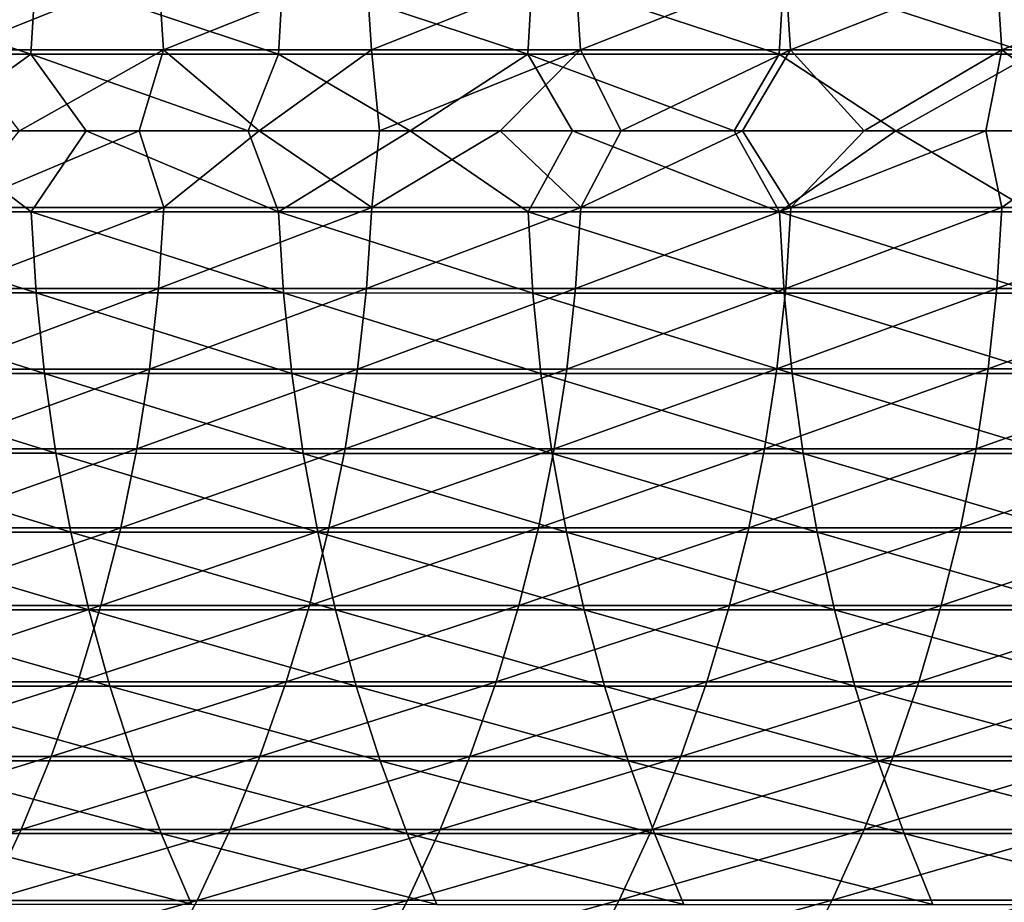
# Model space of a CAD drawing. Header units: metres. Extents: x -24 to 236, y -24 to 24.
# Tile 129 of 256: x 68.14 to 74.05, y -4.63 to 0.67. Entities that reach past the tile are written whole.
import ezdxf

# ---------------------------------------------------------------- set-up
doc = ezdxf.new("R2010")
doc.units = ezdxf.units.M
doc.layers.add('solid_10392024', color=7, linetype='CONTINUOUS')

msp = doc.modelspace()

# ---------------------------------------------------------------- linework, layer by layer
at = {"layer": 'solid_10392024'}
for points in [[(66.729118, 0.46003, 351.160706), (68.204391, 0.460056, 352.880707), (66.758247, 0.946498, 351.136078)], [(68.204391, 0.460056, 352.880707), (68.233154, 0.94655, 352.855652), (66.758247, 0.946498, 351.136078)], [(67.726326, 0.973639, 322.200775), (68.968208, 0.973642, 324.1185), (67.759705, 0.487292, 322.179443)], [(68.968208, 0.973642, 324.1185), (69.001328, 0.487293, 324.096771), (67.759705, 0.487292, 322.179443)], [(68.204391, 0.460056, 352.880707), (69.691078, 0.460079, 354.561432), (68.233154, 0.94655, 352.855652)], [(69.691078, 0.460079, 354.561432), (69.719444, 0.946598, 354.535919), (68.233154, 0.94655, 352.855652)], [(68.968208, 0.973642, 324.1185), (70.217186, 0.973637, 325.997101), (69.001328, 0.487293, 324.096771)], [(70.217186, 0.973637, 325.997101), (70.250038, 0.487291, 325.974976), (69.001328, 0.487293, 324.096771)], [(69.691078, 0.460079, 354.561432), (71.18914, 0.460098, 356.202545), (69.719444, 0.946598, 354.535919)], [(71.18914, 0.460098, 356.202545), (71.217102, 0.946636, 356.176605), (69.719444, 0.946598, 354.535919)], [(70.217186, 0.973637, 325.997101), (71.472984, 0.973625, 327.836334), (70.250038, 0.487291, 325.974976)], [(71.472984, 0.973625, 327.836334), (71.505554, 0.487285, 327.813782), (70.250038, 0.487291, 325.974976)], [(71.18914, 0.460098, 356.202545), (72.698563, 0.460109, 357.803802), (71.217102, 0.946636, 356.176605)], [(72.698563, 0.460109, 357.803802), (72.726105, 0.946659, 357.777405), (71.217102, 0.946636, 356.176605)], [(71.472984, 0.973625, 327.836334), (72.735298, 0.973606, 329.635895), (71.505554, 0.487285, 327.813782)], [(72.735298, 0.973606, 329.635895), (72.767578, 0.487275, 329.612915), (71.505554, 0.487285, 327.813782)], [(72.698563, 0.460109, 357.803802), (74.21933, 0.460111, 359.364899), (72.726105, 0.946659, 357.777405)], [(74.21933, 0.460111, 359.364899), (74.246422, 0.946663, 359.338043), (72.726105, 0.946659, 357.777405)], [(72.735298, 0.973606, 329.635895), (74.003845, 0.973586, 331.395477), (72.767578, 0.487275, 329.612915)], [(74.003845, 0.973586, 331.395477), (74.03582, 0.487265, 331.372101), (72.767578, 0.487275, 329.612915)], [(74.003845, 0.973586, 331.395477), (75.278328, 0.973568, 333.114868), (74.03582, 0.487265, 331.372101)], [(75.278328, 0.973568, 333.114868), (75.30999, 0.487256, 333.091064), (74.03582, 0.487265, 331.372101)], [(67.759705, 0.487292, 322.179443), (69.001328, 0.487293, 324.096771), (68.135979, 0, 322.741425)], [(69.001328, 0.487293, 324.096771), (68.854988, 0, 323.849274), (68.135979, 0, 322.741425)], [(69.001328, 0.487293, 324.096771), (69.575996, 0, 324.943451), (68.854988, 0, 323.849274)], [(69.001328, 0.487293, 324.096771), (70.250038, 0.487291, 325.974976), (69.575996, 0, 324.943451)], [(70.250038, 0.487291, 325.974976), (70.298813, 0, 326.023712), (69.575996, 0, 324.943451)], [(70.250038, 0.487291, 325.974976), (71.505554, 0.487285, 327.813782), (70.298813, 0, 326.023712)], [(71.505554, 0.487285, 327.813782), (71.023499, 0, 327.09024), (70.298813, 0, 326.023712)], [(71.505554, 0.487285, 327.813782), (71.750122, 0, 328.143158), (71.023499, 0, 327.09024)], [(71.505554, 0.487285, 327.813782), (72.767578, 0.487275, 329.612915), (71.750122, 0, 328.143158)], [(72.767578, 0.487275, 329.612915), (72.478554, 0, 329.182343), (71.750122, 0, 328.143158)], [(72.767578, 0.487275, 329.612915), (73.208725, 0, 330.207703), (72.478554, 0, 329.182343)], [(72.767578, 0.487275, 329.612915), (74.03582, 0.487265, 331.372101), (73.208725, 0, 330.207703)], [(74.03582, 0.487265, 331.372101), (73.940826, 0, 331.219604), (73.208725, 0, 330.207703)], [(74.03582, 0.487265, 331.372101), (74.675018, 0, 332.218292), (73.940826, 0, 331.219604)], [(74.03582, 0.487265, 331.372101), (75.30999, 0.487256, 333.091064), (74.675018, 0, 332.218292)], [(67.566414, 0, 352.161377), (68.204391, 0.460056, 352.880707), (66.729118, 0.46003, 351.160706)], [(67.566414, 0, 352.161377), (68.535934, 0, 353.277893), (68.204391, 0.460056, 352.880707)], [(69.50843, 0, 354.375397), (69.691078, 0.460079, 354.561432), (68.204391, 0.460056, 352.880707)], [(68.535934, 0, 353.277893), (69.50843, 0, 354.375397), (68.204391, 0.460056, 352.880707)], [(69.50843, 0, 354.375397), (70.482925, 0, 355.45282), (69.691078, 0.460079, 354.561432)], [(70.482925, 0, 355.45282), (71.18914, 0.460098, 356.202545), (69.691078, 0.460079, 354.561432)], [(70.482925, 0, 355.45282), (71.456772, 0, 356.507507), (71.18914, 0.460098, 356.202545)], [(72.428535, 0, 357.538208), (72.698563, 0.460109, 357.803802), (71.18914, 0.460098, 356.202545)], [(71.456772, 0, 356.507507), (72.428535, 0, 357.538208), (71.18914, 0.460098, 356.202545)], [(72.428535, 0, 357.538208), (73.399635, 0, 358.546783), (72.698563, 0.460109, 357.803802)], [(73.399635, 0, 358.546783), (74.21933, 0.460111, 359.364899), (72.698563, 0.460109, 357.803802)], [(73.399635, 0, 358.546783), (74.368858, 0, 359.532288), (74.21933, 0.460111, 359.364899)], [(66.730209, -0.487295, 351.15976), (68.205475, -0.487321, 352.879761), (67.566414, 0, 352.161377)], [(68.205475, -0.487321, 352.879761), (68.535934, 0, 353.277893), (67.566414, 0, 352.161377)], [(68.205475, -0.487321, 352.879761), (69.692146, -0.487346, 354.560455), (68.535934, 0, 353.277893)], [(69.692146, -0.487346, 354.560455), (69.50843, 0, 354.375397), (68.535934, 0, 353.277893)], [(69.692146, -0.487346, 354.560455), (70.482925, 0, 355.45282), (69.50843, 0, 354.375397)], [(69.692146, -0.487346, 354.560455), (71.190193, -0.487365, 356.201569), (70.482925, 0, 355.45282)], [(71.190193, -0.487365, 356.201569), (71.456772, 0, 356.507507), (70.482925, 0, 355.45282)], [(71.190193, -0.487365, 356.201569), (72.6996, -0.487377, 357.802795), (71.456772, 0, 356.507507)], [(72.6996, -0.487377, 357.802795), (72.428535, 0, 357.538208), (71.456772, 0, 356.507507)], [(72.6996, -0.487377, 357.802795), (73.399635, 0, 358.546783), (72.428535, 0, 357.538208)], [(72.6996, -0.487377, 357.802795), (74.220345, -0.487379, 359.363892), (73.399635, 0, 358.546783)], [(74.220345, -0.487379, 359.363892), (74.368858, 0, 359.532288), (73.399635, 0, 358.546783)], [(67.760918, -0.460028, 322.17868), (68.135979, 0, 322.741425), (68.854988, 0, 323.849274)], [(67.760918, -0.460028, 322.17868), (68.854988, 0, 323.849274), (69.002533, -0.46003, 324.095978)], [(69.002533, -0.46003, 324.095978), (68.854988, 0, 323.849274), (69.575996, 0, 324.943451)], [(69.002533, -0.46003, 324.095978), (69.575996, 0, 324.943451), (70.251236, -0.460027, 325.974182)], [(70.251236, -0.460027, 325.974182), (69.575996, 0, 324.943451), (70.298813, 0, 326.023712)], [(70.251236, -0.460027, 325.974182), (70.298813, 0, 326.023712), (71.023499, 0, 327.09024)], [(70.251236, -0.460027, 325.974182), (71.023499, 0, 327.09024), (71.506737, -0.460021, 327.812958)], [(71.506737, -0.460021, 327.812958), (71.023499, 0, 327.09024), (71.750122, 0, 328.143158)], [(71.506737, -0.460021, 327.812958), (71.750122, 0, 328.143158), (72.478554, 0, 329.182343)], [(71.506737, -0.460021, 327.812958), (72.478554, 0, 329.182343), (72.768753, -0.460013, 329.612091)], [(72.768753, -0.460013, 329.612091), (72.478554, 0, 329.182343), (73.208725, 0, 330.207703)], [(72.768753, -0.460013, 329.612091), (73.208725, 0, 330.207703), (73.940826, 0, 331.219604)], [(72.768753, -0.460013, 329.612091), (73.940826, 0, 331.219604), (74.03698, -0.460003, 331.371277)], [(74.03698, -0.460003, 331.371277), (73.940826, 0, 331.219604), (74.675018, 0, 332.218292)], [(74.03698, -0.460003, 331.371277), (74.675018, 0, 332.218292), (75.311142, -0.459994, 333.09021)], [(67.760918, -0.460028, 322.17868), (69.002533, -0.46003, 324.095978), (67.728783, -0.946493, 322.199219)], [(69.002533, -0.46003, 324.095978), (68.970642, -0.946496, 324.116913), (67.728783, -0.946493, 322.199219)], [(70.251236, -0.460027, 325.974182), (70.219604, -0.946491, 325.995483), (68.970642, -0.946496, 324.116913)], [(69.002533, -0.46003, 324.095978), (70.251236, -0.460027, 325.974182), (68.970642, -0.946496, 324.116913)], [(71.506737, -0.460021, 327.812958), (71.47538, -0.946479, 327.834656), (70.219604, -0.946491, 325.995483)], [(70.251236, -0.460027, 325.974182), (71.506737, -0.460021, 327.812958), (70.219604, -0.946491, 325.995483)], [(72.768753, -0.460013, 329.612091), (72.737671, -0.946461, 329.634186), (71.47538, -0.946479, 327.834656)], [(71.506737, -0.460021, 327.812958), (72.768753, -0.460013, 329.612091), (71.47538, -0.946479, 327.834656)], [(74.03698, -0.460003, 331.371277), (74.006195, -0.946441, 331.393768), (72.737671, -0.946461, 329.634186)], [(72.768753, -0.460013, 329.612091), (74.03698, -0.460003, 331.371277), (72.737671, -0.946461, 329.634186)], [(75.311142, -0.459994, 333.09021), (75.280663, -0.946424, 333.113129), (74.006195, -0.946441, 331.393768)], [(74.03698, -0.460003, 331.371277), (75.311142, -0.459994, 333.09021), (74.006195, -0.946441, 331.393768)], [(68.235344, -0.973697, 352.85376), (68.205475, -0.487321, 352.879761), (66.730209, -0.487295, 351.15976)], [(66.760475, -0.973644, 351.134216), (68.235344, -0.973697, 352.85376), (66.730209, -0.487295, 351.15976)], [(69.721611, -0.973747, 354.533966), (69.692146, -0.487346, 354.560455), (68.205475, -0.487321, 352.879761)], [(68.235344, -0.973697, 352.85376), (69.721611, -0.973747, 354.533966), (68.205475, -0.487321, 352.879761)], [(71.219238, -0.973786, 356.174622), (71.190193, -0.487365, 356.201569), (69.692146, -0.487346, 354.560455)], [(69.721611, -0.973747, 354.533966), (71.219238, -0.973786, 356.174622), (69.692146, -0.487346, 354.560455)], [(72.72821, -0.97381, 357.775391), (72.6996, -0.487377, 357.802795), (71.190193, -0.487365, 356.201569)], [(71.219238, -0.973786, 356.174622), (72.72821, -0.97381, 357.775391), (71.190193, -0.487365, 356.201569)], [(74.248497, -0.973814, 359.335999), (74.220345, -0.487379, 359.363892), (72.6996, -0.487377, 357.802795)], [(72.72821, -0.97381, 357.775391), (74.248497, -0.973814, 359.335999), (72.6996, -0.487377, 357.802795)], [(68.285049, -1.457212, 352.810455), (68.235344, -0.973697, 352.85376), (66.760475, -0.973644, 351.134216)], [(66.810822, -1.457133, 351.091675), (68.285049, -1.457212, 352.810455), (66.760475, -0.973644, 351.134216)], [(67.728783, -0.946493, 322.199219), (68.970642, -0.946496, 324.116913), (67.674484, -1.430176, 322.233917)], [(68.970642, -0.946496, 324.116913), (68.916763, -1.430181, 324.152252), (67.674484, -1.430176, 322.233917)], [(69.770638, -1.457286, 354.489929), (69.721611, -0.973747, 354.533966), (68.235344, -0.973697, 352.85376)], [(68.285049, -1.457212, 352.810455), (69.770638, -1.457286, 354.489929), (68.235344, -0.973697, 352.85376)], [(70.219604, -0.946491, 325.995483), (70.166161, -1.430174, 326.031494), (68.916763, -1.430181, 324.152252)], [(68.970642, -0.946496, 324.116913), (70.219604, -0.946491, 325.995483), (68.916763, -1.430181, 324.152252)], [(71.267563, -1.457345, 356.129791), (71.219238, -0.973786, 356.174622), (69.721611, -0.973747, 354.533966)], [(69.770638, -1.457286, 354.489929), (71.267563, -1.457345, 356.129791), (69.721611, -0.973747, 354.533966)], [(71.47538, -0.946479, 327.834656), (71.422386, -1.430155, 327.871338), (70.166161, -1.430174, 326.031494)], [(70.219604, -0.946491, 325.995483), (71.47538, -0.946479, 327.834656), (70.166161, -1.430174, 326.031494)], [(72.775803, -1.45738, 357.729797), (72.72821, -0.97381, 357.775391), (71.219238, -0.973786, 356.174622)], [(71.267563, -1.457345, 356.129791), (72.775803, -1.45738, 357.729797), (71.219238, -0.973786, 356.174622)], [(72.737671, -0.946461, 329.634186), (72.685158, -1.430128, 329.671539), (71.422386, -1.430155, 327.871338)], [(71.47538, -0.946479, 327.834656), (72.737671, -0.946461, 329.634186), (71.422386, -1.430155, 327.871338)], [(74.006195, -0.946441, 331.393768), (73.95417, -1.430098, 331.431793), (72.685158, -1.430128, 329.671539)], [(72.737671, -0.946461, 329.634186), (74.006195, -0.946441, 331.393768), (72.685158, -1.430128, 329.671539)], [(74.295326, -1.457387, 359.289612), (74.248497, -0.973814, 359.335999), (72.72821, -0.97381, 357.775391)], [(72.775803, -1.45738, 357.729797), (74.295326, -1.457387, 359.289612), (72.72821, -0.97381, 357.775391)], [(75.280663, -0.946424, 333.113129), (75.229149, -1.430072, 333.151855), (73.95417, -1.430098, 331.431793)], [(74.006195, -0.946441, 331.393768), (75.280663, -0.946424, 333.113129), (73.95417, -1.430098, 331.431793)], [(68.354431, -1.936444, 352.75), (68.285049, -1.457212, 352.810455), (66.810822, -1.457133, 351.091675)], [(66.881104, -1.936338, 351.032288), (68.354431, -1.936444, 352.75), (66.810822, -1.457133, 351.091675)], [(67.674484, -1.430176, 322.233917), (68.916763, -1.430181, 324.152252), (67.598175, -1.909657, 322.282684)], [(68.916763, -1.430181, 324.152252), (68.841042, -1.909663, 324.201935), (67.598175, -1.909657, 322.282684)], [(69.839081, -1.936543, 354.428406), (69.770638, -1.457286, 354.489929), (68.285049, -1.457212, 352.810455)], [(68.354431, -1.936444, 352.75), (69.839081, -1.936543, 354.428406), (68.285049, -1.457212, 352.810455)], [(70.166161, -1.430174, 326.031494), (70.091057, -1.909653, 326.082092), (68.841042, -1.909663, 324.201935)], [(68.916763, -1.430181, 324.152252), (70.166161, -1.430174, 326.031494), (68.841042, -1.909663, 324.201935)], [(71.33503, -1.93662, 356.06723), (71.267563, -1.457345, 356.129791), (69.770638, -1.457286, 354.489929)], [(69.839081, -1.936543, 354.428406), (71.33503, -1.93662, 356.06723), (69.770638, -1.457286, 354.489929)], [(71.422386, -1.430155, 327.871338), (71.347923, -1.909628, 327.922882), (70.091057, -1.909653, 326.082092)], [(70.166161, -1.430174, 326.031494), (71.422386, -1.430155, 327.871338), (70.091057, -1.909653, 326.082092)], [(72.842247, -1.936667, 357.666138), (72.775803, -1.45738, 357.729797), (71.267563, -1.457345, 356.129791)], [(71.33503, -1.93662, 356.06723), (72.842247, -1.936667, 357.666138), (71.267563, -1.457345, 356.129791)], [(72.685158, -1.430128, 329.671539), (72.611359, -1.909592, 329.72403), (71.347923, -1.909628, 327.922882)], [(71.422386, -1.430155, 327.871338), (72.685158, -1.430128, 329.671539), (71.347923, -1.909628, 327.922882)], [(73.95417, -1.430098, 331.431793), (73.881065, -1.909552, 331.48526), (72.611359, -1.909592, 329.72403)], [(72.685158, -1.430128, 329.671539), (73.95417, -1.430098, 331.431793), (72.611359, -1.909592, 329.72403)], [(74.360703, -1.936676, 359.224854), (74.295326, -1.457387, 359.289612), (72.775803, -1.45738, 357.729797)], [(72.842247, -1.936667, 357.666138), (74.360703, -1.936676, 359.224854), (72.775803, -1.45738, 357.729797)], [(75.229149, -1.430072, 333.151855), (75.156769, -1.909517, 333.206268), (73.881065, -1.909552, 331.48526)], [(73.95417, -1.430098, 331.431793), (75.229149, -1.430072, 333.151855), (73.881065, -1.909552, 331.48526)], [(68.443298, -2.409984, 352.672607), (68.354431, -1.936444, 352.75), (66.881104, -1.936338, 351.032288)], [(66.971123, -2.409853, 350.956207), (68.443298, -2.409984, 352.672607), (66.881104, -1.936338, 351.032288)], [(67.598175, -1.909657, 322.282684), (68.841042, -1.909663, 324.201935), (67.500092, -2.383524, 322.345367)], [(68.841042, -1.909663, 324.201935), (68.743713, -2.383532, 324.265808), (67.500092, -2.383524, 322.345367)], [(69.926743, -2.410107, 354.34964), (69.839081, -1.936543, 354.428406), (68.354431, -1.936444, 352.75)], [(68.443298, -2.409984, 352.672607), (69.926743, -2.410107, 354.34964), (68.354431, -1.936444, 352.75)], [(70.091057, -1.909653, 326.082092), (69.994514, -2.383519, 326.147125), (68.743713, -2.383532, 324.265808)], [(68.841042, -1.909663, 324.201935), (70.091057, -1.909653, 326.082092), (68.743713, -2.383532, 324.265808)], [(71.42144, -2.410204, 355.987061), (71.33503, -1.93662, 356.06723), (69.839081, -1.936543, 354.428406)], [(69.926743, -2.410107, 354.34964), (71.42144, -2.410204, 355.987061), (69.839081, -1.936543, 354.428406)], [(71.347923, -1.909628, 327.922882), (71.252197, -2.383488, 327.989136), (69.994514, -2.383519, 326.147125)], [(70.091057, -1.909653, 326.082092), (71.347923, -1.909628, 327.922882), (69.994514, -2.383519, 326.147125)], [(72.611359, -1.909592, 329.72403), (72.516495, -2.383444, 329.791504), (71.252197, -2.383488, 327.989136)], [(71.347923, -1.909628, 327.922882), (72.611359, -1.909592, 329.72403), (71.252197, -2.383488, 327.989136)], [(72.927345, -2.410262, 357.584595), (72.842247, -1.936667, 357.666138), (71.33503, -1.93662, 356.06723)], [(71.42144, -2.410204, 355.987061), (72.927345, -2.410262, 357.584595), (71.33503, -1.93662, 356.06723)], [(73.881065, -1.909552, 331.48526), (73.787094, -2.383394, 331.553955), (72.516495, -2.383444, 329.791504)], [(72.611359, -1.909592, 329.72403), (73.881065, -1.909552, 331.48526), (72.516495, -2.383444, 329.791504)], [(74.444443, -2.410273, 359.141907), (74.360703, -1.936676, 359.224854), (72.842247, -1.936667, 357.666138)], [(72.927345, -2.410262, 357.584595), (74.444443, -2.410273, 359.141907), (72.842247, -1.936667, 357.666138)], [(75.156769, -1.909517, 333.206268), (75.063728, -2.38335, 333.276215), (73.787094, -2.383394, 331.553955)], [(73.881065, -1.909552, 331.48526), (75.156769, -1.909517, 333.206268), (73.787094, -2.383394, 331.553955)], [(68.551376, -2.876441, 352.578461), (68.443298, -2.409984, 352.672607), (66.971123, -2.409853, 350.956207)], [(67.080612, -2.876285, 350.863708), (68.551376, -2.876441, 352.578461), (66.971123, -2.409853, 350.956207)], [(67.500092, -2.383524, 322.345367), (68.743713, -2.383532, 324.265808), (67.380508, -2.850386, 322.421814)], [(68.743713, -2.383532, 324.265808), (68.625053, -2.850396, 324.343658), (67.380508, -2.850386, 322.421814)], [(70.033363, -2.876588, 354.253845), (69.926743, -2.410107, 354.34964), (68.443298, -2.409984, 352.672607)], [(68.551376, -2.876441, 352.578461), (70.033363, -2.876588, 354.253845), (68.443298, -2.409984, 352.672607)], [(69.994514, -2.383519, 326.147125), (69.876816, -2.850381, 326.22644), (68.625053, -2.850396, 324.343658)], [(68.743713, -2.383532, 324.265808), (69.994514, -2.383519, 326.147125), (68.625053, -2.850396, 324.343658)], [(71.252197, -2.383488, 327.989136), (71.135506, -2.850344, 328.069885), (69.876816, -2.850381, 326.22644)], [(69.994514, -2.383519, 326.147125), (71.252197, -2.383488, 327.989136), (69.876816, -2.850381, 326.22644)], [(71.526535, -2.876704, 355.889587), (71.42144, -2.410204, 355.987061), (69.926743, -2.410107, 354.34964)], [(70.033363, -2.876588, 354.253845), (71.526535, -2.876704, 355.889587), (69.926743, -2.410107, 354.34964)], [(72.516495, -2.383444, 329.791504), (72.400841, -2.85029, 329.873749), (71.135506, -2.850344, 328.069885)], [(71.252197, -2.383488, 327.989136), (72.516495, -2.383444, 329.791504), (71.135506, -2.850344, 328.069885)], [(73.030853, -2.876774, 357.485413), (72.927345, -2.410262, 357.584595), (71.42144, -2.410204, 355.987061)], [(71.526535, -2.876704, 355.889587), (73.030853, -2.876774, 357.485413), (71.42144, -2.410204, 355.987061)], [(73.787094, -2.383394, 331.553955), (73.672531, -2.85023, 331.637726), (72.400841, -2.85029, 329.873749)], [(72.516495, -2.383444, 329.791504), (73.787094, -2.383394, 331.553955), (72.400841, -2.85029, 329.873749)], [(74.546288, -2.876787, 359.041046), (74.444443, -2.410273, 359.141907), (72.927345, -2.410262, 357.584595)], [(73.030853, -2.876774, 357.485413), (74.546288, -2.876787, 359.041046), (72.927345, -2.410262, 357.584595)], [(75.063728, -2.38335, 333.276215), (74.950294, -2.850178, 333.361511), (73.672531, -2.85023, 331.637726)], [(73.787094, -2.383394, 331.553955), (75.063728, -2.38335, 333.276215), (73.672531, -2.85023, 331.637726)], [(68.67836, -3.334445, 352.467834), (68.551376, -2.876441, 352.578461), (67.080612, -2.876285, 350.863708)], [(67.209244, -3.334264, 350.755035), (68.67836, -3.334445, 352.467834), (67.080612, -2.876285, 350.863708)], [(67.380508, -2.850386, 322.421814), (68.625053, -2.850396, 324.343658), (67.239784, -3.308871, 322.511749)], [(68.625053, -2.850396, 324.343658), (68.48542, -3.308882, 324.435272), (67.239784, -3.308871, 322.511749)], [(69.876816, -2.850381, 326.22644), (69.738312, -3.308865, 326.319763), (68.48542, -3.308882, 324.435272)], [(68.625053, -2.850396, 324.343658), (69.876816, -2.850381, 326.22644), (68.48542, -3.308882, 324.435272)], [(70.15863, -3.334615, 354.141266), (70.033363, -2.876588, 354.253845), (68.551376, -2.876441, 352.578461)], [(68.67836, -3.334445, 352.467834), (70.15863, -3.334615, 354.141266), (68.551376, -2.876441, 352.578461)], [(71.135506, -2.850344, 328.069885), (70.998177, -3.308822, 328.164948), (69.738312, -3.308865, 326.319763)], [(69.876816, -2.850381, 326.22644), (71.135506, -2.850344, 328.069885), (69.738312, -3.308865, 326.319763)], [(71.650002, -3.334749, 355.775055), (71.526535, -2.876704, 355.889587), (70.033363, -2.876588, 354.253845)], [(70.15863, -3.334615, 354.141266), (71.650002, -3.334749, 355.775055), (70.033363, -2.876588, 354.253845)], [(72.400841, -2.85029, 329.873749), (72.26474, -3.30876, 329.970551), (70.998177, -3.308822, 328.164948)], [(71.135506, -2.850344, 328.069885), (72.400841, -2.85029, 329.873749), (70.998177, -3.308822, 328.164948)], [(73.152451, -3.33483, 357.368896), (73.030853, -2.876774, 357.485413), (71.526535, -2.876704, 355.889587)], [(71.650002, -3.334749, 355.775055), (73.152451, -3.33483, 357.368896), (71.526535, -2.876704, 355.889587)], [(73.672531, -2.85023, 331.637726), (73.537712, -3.30869, 331.736267), (72.26474, -3.30876, 329.970551)], [(72.400841, -2.85029, 329.873749), (73.672531, -2.85023, 331.637726), (72.26474, -3.30876, 329.970551)], [(74.665939, -3.334845, 358.922516), (74.546288, -2.876787, 359.041046), (73.030853, -2.876774, 357.485413)], [(73.152451, -3.33483, 357.368896), (74.665939, -3.334845, 358.922516), (73.030853, -2.876774, 357.485413)], [(74.950294, -2.850178, 333.361511), (74.816811, -3.308629, 333.461853), (73.537712, -3.30869, 331.736267)], [(73.672531, -2.85023, 331.637726), (74.950294, -2.850178, 333.361511), (73.537712, -3.30869, 331.736267)], [(67.239784, -3.308871, 322.511749), (68.48542, -3.308882, 324.435272), (67.078339, -3.757631, 322.61496)], [(68.48542, -3.308882, 324.435272), (68.325211, -3.757643, 324.540375), (67.078339, -3.757631, 322.61496)], [(69.738312, -3.308865, 326.319763), (69.579399, -3.757624, 326.426819), (68.325211, -3.757643, 324.540375)], [(68.48542, -3.308882, 324.435272), (69.738312, -3.308865, 326.319763), (68.325211, -3.757643, 324.540375)], [(70.998177, -3.308822, 328.164948), (70.840622, -3.757575, 328.273987), (69.579399, -3.757624, 326.426819)], [(69.738312, -3.308865, 326.319763), (70.998177, -3.308822, 328.164948), (69.579399, -3.757624, 326.426819)], [(72.26474, -3.30876, 329.970551), (72.108597, -3.757505, 330.081604), (70.840622, -3.757575, 328.273987)], [(70.998177, -3.308822, 328.164948), (72.26474, -3.30876, 329.970551), (70.840622, -3.757575, 328.273987)], [(73.537712, -3.30869, 331.736267), (73.383034, -3.757426, 331.849365), (72.108597, -3.757505, 330.081604)], [(72.26474, -3.30876, 329.970551), (73.537712, -3.30869, 331.736267), (72.108597, -3.757505, 330.081604)], [(74.816811, -3.308629, 333.461853), (74.663666, -3.757356, 333.576996), (73.383034, -3.757426, 331.849365)], [(73.537712, -3.30869, 331.736267), (74.816811, -3.308629, 333.461853), (73.383034, -3.757426, 331.849365)], [(68.823875, -3.782649, 352.341095), (68.67836, -3.334445, 352.467834), (67.209244, -3.334264, 350.755035)], [(67.356644, -3.782443, 350.630493), (68.823875, -3.782649, 352.341095), (67.209244, -3.334264, 350.755035)], [(70.30217, -3.782841, 354.012268), (70.15863, -3.334615, 354.141266), (68.67836, -3.334445, 352.467834)], [(68.823875, -3.782649, 352.341095), (70.30217, -3.782841, 354.012268), (68.67836, -3.334445, 352.467834)], [(71.791489, -3.782994, 355.643799), (71.650002, -3.334749, 355.775055), (70.15863, -3.334615, 354.141266)], [(70.30217, -3.782841, 354.012268), (71.791489, -3.782994, 355.643799), (70.15863, -3.334615, 354.141266)], [(73.291801, -3.783085, 357.235382), (73.152451, -3.33483, 357.368896), (71.650002, -3.334749, 355.775055)], [(71.791489, -3.782994, 355.643799), (73.291801, -3.783085, 357.235382), (71.650002, -3.334749, 355.775055)], [(74.803055, -3.783103, 358.786713), (74.665939, -3.334845, 358.922516), (73.152451, -3.33483, 357.368896)], [(73.291801, -3.783085, 357.235382), (74.803055, -3.783103, 358.786713), (73.152451, -3.33483, 357.368896)], [(67.078339, -3.757631, 322.61496), (68.325211, -3.757643, 324.540375), (66.896629, -4.195347, 322.731079)], [(68.325211, -3.757643, 324.540375), (68.144913, -4.195361, 324.658691), (66.896629, -4.195347, 322.731079)], [(68.987488, -4.219735, 352.198547), (68.823875, -3.782649, 352.341095), (67.356644, -3.782443, 350.630493)], [(67.522377, -4.219505, 350.490448), (68.987488, -4.219735, 352.198547), (67.356644, -3.782443, 350.630493)], [(69.579399, -3.757624, 326.426819), (69.400558, -4.195339, 326.547333), (68.144913, -4.195361, 324.658691)], [(68.325211, -3.757643, 324.540375), (69.579399, -3.757624, 326.426819), (68.144913, -4.195361, 324.658691)], [(70.46357, -4.21995, 353.867249), (70.30217, -3.782841, 354.012268), (68.823875, -3.782649, 352.341095)], [(68.987488, -4.219735, 352.198547), (70.46357, -4.21995, 353.867249), (68.823875, -3.782649, 352.341095)], [(70.840622, -3.757575, 328.273987), (70.663307, -4.195284, 328.396698), (69.400558, -4.195339, 326.547333)], [(69.579399, -3.757624, 326.426819), (70.840622, -3.757575, 328.273987), (69.400558, -4.195339, 326.547333)], [(71.950577, -4.22012, 355.496246), (71.791489, -3.782994, 355.643799), (70.30217, -3.782841, 354.012268)], [(70.46357, -4.21995, 353.867249), (71.950577, -4.22012, 355.496246), (70.30217, -3.782841, 354.012268)], [(72.108597, -3.757505, 330.081604), (71.932861, -4.195206, 330.206573), (70.663307, -4.195284, 328.396698)], [(70.840622, -3.757575, 328.273987), (72.108597, -3.757505, 330.081604), (70.663307, -4.195284, 328.396698)], [(73.448479, -4.220222, 357.085236), (73.291801, -3.783085, 357.235382), (71.791489, -3.782994, 355.643799)], [(71.950577, -4.22012, 355.496246), (73.448479, -4.220222, 357.085236), (71.791489, -3.782994, 355.643799)], [(73.383034, -3.757426, 331.849365), (73.208954, -4.195118, 331.976624), (71.932861, -4.195206, 330.206573)], [(72.108597, -3.757505, 330.081604), (73.383034, -3.757426, 331.849365), (71.932861, -4.195206, 330.206573)], [(74.663666, -3.757356, 333.576996), (74.49131, -4.19504, 333.706604), (73.208954, -4.195118, 331.976624)], [(73.383034, -3.757426, 331.849365), (74.663666, -3.757356, 333.576996), (73.208954, -4.195118, 331.976624)], [(74.957222, -4.220241, 358.634003), (74.803055, -3.783103, 358.786713), (73.291801, -3.783085, 357.235382)], [(73.448479, -4.220222, 357.085236), (74.957222, -4.220241, 358.634003), (73.291801, -3.783085, 357.235382)], [(66.896629, -4.195347, 322.731079), (68.144913, -4.195361, 324.658691), (66.695206, -4.620733, 322.859833)], [(68.144913, -4.195361, 324.658691), (67.945038, -4.620748, 324.789825), (66.695206, -4.620733, 322.859833)], [(69.400558, -4.195339, 326.547333), (69.202309, -4.620724, 326.680908), (67.945038, -4.620748, 324.789825)], [(68.144913, -4.195361, 324.658691), (69.400558, -4.195339, 326.547333), (67.945038, -4.620748, 324.789825)], [(70.663307, -4.195284, 328.396698), (70.466743, -4.620664, 328.532745), (69.202309, -4.620724, 326.680908)], [(69.400558, -4.195339, 326.547333), (70.663307, -4.195284, 328.396698), (69.202309, -4.620724, 326.680908)], [(71.932861, -4.195206, 330.206573), (71.73806, -4.620577, 330.345123), (70.466743, -4.620664, 328.532745)], [(70.663307, -4.195284, 328.396698), (71.932861, -4.195206, 330.206573), (70.466743, -4.620664, 328.532745)], [(73.208954, -4.195118, 331.976624), (73.015984, -4.62048, 332.117706), (71.73806, -4.620577, 330.345123)], [(71.932861, -4.195206, 330.206573), (73.208954, -4.195118, 331.976624), (71.73806, -4.620577, 330.345123)], [(74.49131, -4.19504, 333.706604), (74.30024, -4.620395, 333.85025), (73.015984, -4.62048, 332.117706)], [(73.208954, -4.195118, 331.976624), (74.49131, -4.19504, 333.706604), (73.015984, -4.62048, 332.117706)], [(69.168716, -4.644419, 352.04068), (68.987488, -4.219735, 352.198547), (67.522377, -4.219505, 350.490448)], [(67.705963, -4.644166, 350.335327), (69.168716, -4.644419, 352.04068), (67.522377, -4.219505, 350.490448)], [(70.642342, -4.644656, 353.706604), (70.46357, -4.21995, 353.867249), (68.987488, -4.219735, 352.198547)], [(69.168716, -4.644419, 352.04068), (70.642342, -4.644656, 353.706604), (68.987488, -4.219735, 352.198547)], [(72.126793, -4.644843, 355.332764), (71.950577, -4.22012, 355.496246), (70.46357, -4.21995, 353.867249)], [(70.642342, -4.644656, 353.706604), (72.126793, -4.644843, 355.332764), (70.46357, -4.21995, 353.867249)], [(73.622025, -4.644955, 356.918945), (73.448479, -4.220222, 357.085236), (71.950577, -4.22012, 355.496246)], [(72.126793, -4.644843, 355.332764), (73.622025, -4.644955, 356.918945), (71.950577, -4.22012, 355.496246)], [(75.127991, -4.644976, 358.464844), (74.957222, -4.220241, 358.634003), (73.448479, -4.220222, 357.085236)], [(73.622025, -4.644955, 356.918945), (75.127991, -4.644976, 358.464844), (73.448479, -4.220222, 357.085236)], [(69.202309, -4.620724, 326.680908), (68.985237, -5.032528, 326.827148), (67.726189, -5.032555, 324.933411)], [(67.945038, -4.620748, 324.789825), (69.202309, -4.620724, 326.680908), (67.726189, -5.032555, 324.933411)], [(70.466743, -4.620664, 328.532745), (70.251511, -5.032463, 328.681702), (68.985237, -5.032528, 326.827148)], [(69.202309, -4.620724, 326.680908), (70.466743, -4.620664, 328.532745), (68.985237, -5.032528, 326.827148)], [(71.73806, -4.620577, 330.345123), (71.52475, -5.032369, 330.496826), (70.251511, -5.032463, 328.681702)], [(70.466743, -4.620664, 328.532745), (71.73806, -4.620577, 330.345123), (70.251511, -5.032463, 328.681702)], [(73.015984, -4.62048, 332.117706), (72.804688, -5.032263, 332.272186), (71.52475, -5.032369, 330.496826)], [(71.73806, -4.620577, 330.345123), (73.015984, -4.62048, 332.117706), (71.52475, -5.032369, 330.496826)], [(74.30024, -4.620395, 333.85025), (74.091034, -5.03217, 334.007538), (72.804688, -5.032263, 332.272186)], [(73.015984, -4.62048, 332.117706), (74.30024, -4.620395, 333.85025), (72.804688, -5.032263, 332.272186)]]:
    msp.add_3dface(points, dxfattribs=at)

doc.saveas('drawing.dxf')
